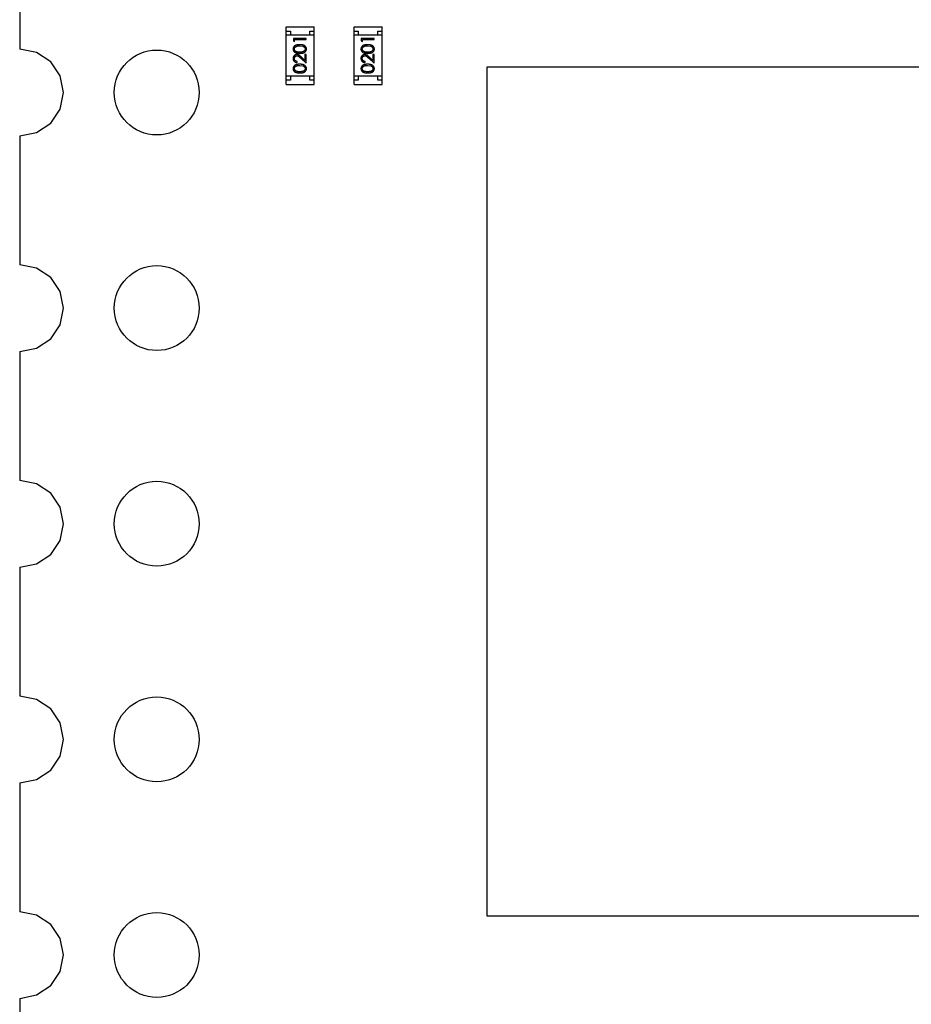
# Model space of a CAD drawing. Header units: inches. Extents: x -50 to 60, y -7 to 68.
# Tile 99 of 108: x 39 to 50, y 26 to 38. Entities that reach past the tile are written whole.
import ezdxf

# ---------------------------------------------------------------- set-up
doc = ezdxf.new("R2010")
doc.units = ezdxf.units.IN
doc.header["$LTSCALE"] = 1.21
doc.header["$MEASUREMENT"] = 0
doc.layers.get('0').update_dxf_attribs({"linetype": 'CONTINUOUS'})

msp = doc.modelspace()

# ---------------------------------------------------------------- linework, layer by layer
at = {"color": 7, "linetype": 'Continuous'}
for p, q in [((39.288, 38.778), (39.288, 37.259)), ((42.426, 36.843), (42.426, 37.523)), ((42.426, 37.523), (42.756, 37.523)), ((42.426, 37.473), (42.476, 37.473)), ((42.476, 37.473), (42.476, 37.423)), ((42.706, 37.423), (42.706, 37.473)), ((42.706, 37.473), (42.756, 37.473)), ((42.756, 36.843), (42.756, 37.523)), ((43.226, 36.843), (43.226, 37.523)), ((43.226, 37.523), (43.556, 37.523)), ((43.226, 37.473), (43.276, 37.473)), ((43.276, 37.473), (43.276, 37.423)), ((43.506, 37.423), (43.506, 37.473)), ((43.506, 37.473), (43.556, 37.473)), ((43.556, 36.843), (43.556, 37.523)), ((42.756, 37.423), (42.426, 37.423)), ((42.511, 37.385), (42.511, 37.358)), ((42.661, 37.385), (42.511, 37.385)), ((42.511, 37.358), (42.526, 37.349)), ((42.526, 37.349), (42.526, 37.372)), ((42.526, 37.372), (42.661, 37.372)), ((42.661, 37.372), (42.661, 37.385)), ((43.556, 37.423), (43.226, 37.423)), ((43.311, 37.385), (43.311, 37.358)), ((43.461, 37.385), (43.311, 37.385)), ((43.311, 37.358), (43.326, 37.349)), ((43.326, 37.349), (43.326, 37.372)), ((43.326, 37.372), (43.461, 37.372)), ((43.461, 37.372), (43.461, 37.385)), ((39.486, 37.22), (39.288, 37.259)), ((42.586, 37.299), (42.624, 37.293)), ((43.386, 37.299), (43.424, 37.293)), ((39.652, 37.109), (39.486, 37.22)), ((42.557, 37.101), (42.557, 37.114)), ((42.599, 37.153), (42.661, 37.095)), ((42.646, 37.127), (42.606, 37.165)), ((42.646, 37.197), (42.646, 37.127)), ((42.661, 37.197), (42.646, 37.197)), ((42.661, 37.095), (42.661, 37.197)), ((43.357, 37.101), (43.357, 37.114)), ((43.399, 37.153), (43.461, 37.095)), ((43.446, 37.127), (43.406, 37.165)), ((43.446, 37.197), (43.446, 37.127)), ((43.461, 37.197), (43.446, 37.197)), ((43.461, 37.095), (43.461, 37.197)), ((39.762, 36.944), (39.652, 37.109)), ((42.586, 37.068), (42.624, 37.062)), ((43.386, 37.068), (43.424, 37.062)), ((44.791, 37.049), (44.791, 27.049)), ((54.791, 37.049), (44.791, 37.049)), ((39.801, 36.749), (39.762, 36.944)), ((42.756, 36.943), (42.426, 36.943)), ((42.476, 36.893), (42.426, 36.893)), ((42.476, 36.943), (42.476, 36.893)), ((42.706, 36.893), (42.706, 36.943)), ((42.756, 36.893), (42.706, 36.893)), ((43.556, 36.943), (43.226, 36.943)), ((43.276, 36.893), (43.226, 36.893)), ((43.276, 36.943), (43.276, 36.893)), ((43.506, 36.893), (43.506, 36.943)), ((43.556, 36.893), (43.506, 36.893)), ((42.426, 36.843), (42.756, 36.843)), ((43.226, 36.843), (43.556, 36.843)), ((39.762, 36.553), (39.801, 36.749)), ((39.652, 36.388), (39.762, 36.553)), ((39.486, 36.278), (39.652, 36.388)), ((39.288, 36.238), (39.486, 36.278)), ((39.288, 36.238), (39.288, 34.719)), ((39.486, 34.68), (39.288, 34.719)), ((39.652, 34.569), (39.486, 34.68)), ((39.762, 34.404), (39.652, 34.569)), ((39.801, 34.209), (39.762, 34.404)), ((39.762, 34.013), (39.801, 34.209)), ((39.652, 33.848), (39.762, 34.013)), ((39.486, 33.738), (39.652, 33.848)), ((39.287, 33.698), (39.486, 33.738)), ((39.287, 33.698), (39.287, 32.179)), ((39.486, 32.14), (39.287, 32.179)), ((39.652, 32.029), (39.486, 32.14)), ((39.762, 31.864), (39.652, 32.029)), ((39.801, 31.669), (39.762, 31.864)), ((39.762, 31.473), (39.801, 31.669)), ((39.652, 31.308), (39.762, 31.473)), ((39.486, 31.198), (39.652, 31.308)), ((39.287, 31.158), (39.486, 31.198)), ((39.287, 31.158), (39.287, 29.639)), ((39.486, 29.6), (39.287, 29.639)), ((39.652, 29.489), (39.486, 29.6)), ((39.762, 29.324), (39.652, 29.489)), ((39.801, 29.129), (39.762, 29.324)), ((39.762, 28.933), (39.801, 29.129)), ((39.652, 28.768), (39.762, 28.933)), ((39.486, 28.658), (39.652, 28.768)), ((39.287, 28.618), (39.486, 28.658)), ((39.287, 28.618), (39.286, 27.099)), ((39.486, 27.06), (39.286, 27.099)), ((39.652, 26.949), (39.486, 27.06)), ((44.791, 27.049), (54.791, 27.049)), ((39.762, 26.784), (39.652, 26.949)), ((39.801, 26.589), (39.762, 26.784)), ((39.762, 26.393), (39.801, 26.589)), ((39.652, 26.228), (39.762, 26.393)), ((39.486, 26.118), (39.652, 26.228)), ((39.286, 26.078), (39.486, 26.118)), ((39.286, 26.078), (39.286, 24.559))]:
    msp.add_line(p, q, dxfattribs=at)
for centre in [(40.901, 36.749), (40.901, 34.209), (40.901, 31.669), (40.901, 29.129), (40.901, 26.589)]:
    msp.add_circle(centre, 0.5, dxfattribs=at)
for points, knots in [([(42.586, 37.312), (42.584, 37.312), (42.579, 37.312), (42.573, 37.312), (42.567, 37.311), (42.561, 37.311), (42.555, 37.31), (42.55, 37.308), (42.545, 37.307), (42.541, 37.305), (42.537, 37.304), (42.533, 37.302), (42.529, 37.3), (42.526, 37.297), (42.523, 37.295), (42.52, 37.292), (42.518, 37.29), (42.516, 37.287), (42.514, 37.284), (42.512, 37.281), (42.51, 37.278), (42.509, 37.274), (42.508, 37.271), (42.508, 37.267), (42.507, 37.264), (42.507, 37.262), (42.507, 37.26)], [0, 0, 0, 0, 0.065278, 0.127205, 0.186168, 0.241675, 0.294115, 0.343609, 0.390387, 0.434463, 0.476646, 0.517002, 0.555936, 0.593716, 0.630057, 0.665601, 0.700745, 0.734917, 0.768681, 0.802087, 0.834849, 0.867433, 0.900138, 0.932806, 0.966212, 1, 1, 1, 1]), ([(42.507, 37.26), (42.507, 37.259), (42.507, 37.257), (42.508, 37.253), (42.508, 37.25), (42.509, 37.247), (42.51, 37.244), (42.512, 37.24), (42.514, 37.237), (42.516, 37.234), (42.518, 37.232), (42.52, 37.229), (42.523, 37.227), (42.526, 37.224), (42.529, 37.222), (42.533, 37.22), (42.536, 37.218), (42.54, 37.217), (42.545, 37.215), (42.549, 37.214), (42.554, 37.213), (42.56, 37.212), (42.566, 37.211), (42.572, 37.211), (42.579, 37.21), (42.584, 37.21), (42.586, 37.21)], [0, 0, 0, 0, 0.033742, 0.066533, 0.099153, 0.13154, 0.164087, 0.196563, 0.229707, 0.263315, 0.297504, 0.331686, 0.366482, 0.4021, 0.438958, 0.476748, 0.515985, 0.556589, 0.599519, 0.645765, 0.695487, 0.748721, 0.805687, 0.866754, 0.931405, 1, 1, 1, 1]), ([(42.523, 37.261), (42.523, 37.263), (42.523, 37.266), (42.524, 37.271), (42.526, 37.275), (42.529, 37.279), (42.531, 37.282), (42.533, 37.284), (42.535, 37.286), (42.538, 37.288), (42.54, 37.289), (42.543, 37.291), (42.546, 37.292), (42.55, 37.294), (42.553, 37.295), (42.557, 37.296), (42.562, 37.297), (42.566, 37.298), (42.571, 37.298), (42.576, 37.298), (42.581, 37.299), (42.584, 37.299), (42.586, 37.299)], [0, 0, 0, 0, 0.059689, 0.119507, 0.181075, 0.246162, 0.279894, 0.314468, 0.350403, 0.387474, 0.426147, 0.466624, 0.508745, 0.553328, 0.600058, 0.649177, 0.700552, 0.754894, 0.811825, 0.871514, 0.934319, 1, 1, 1, 1]), ([(42.586, 37.224), (42.584, 37.224), (42.58, 37.224), (42.574, 37.224), (42.569, 37.224), (42.564, 37.225), (42.56, 37.225), (42.556, 37.226), (42.552, 37.227), (42.548, 37.228), (42.545, 37.23), (42.542, 37.231), (42.54, 37.232), (42.537, 37.234), (42.535, 37.236), (42.533, 37.238), (42.531, 37.24), (42.529, 37.243), (42.526, 37.246), (42.524, 37.251), (42.523, 37.256), (42.523, 37.259), (42.523, 37.261)], [0, 0, 0, 0, 0.073302, 0.142286, 0.206253, 0.266017, 0.321612, 0.372532, 0.419497, 0.462398, 0.502825, 0.541489, 0.579034, 0.615143, 0.650298, 0.684912, 0.718701, 0.752189, 0.817245, 0.879117, 0.939613, 1, 1, 1, 1]), ([(42.665, 37.26), (42.665, 37.262), (42.665, 37.264), (42.664, 37.267), (42.664, 37.271), (42.663, 37.274), (42.662, 37.278), (42.66, 37.281), (42.658, 37.284), (42.656, 37.287), (42.654, 37.29), (42.652, 37.292), (42.649, 37.295), (42.646, 37.297), (42.642, 37.3), (42.639, 37.302), (42.635, 37.304), (42.631, 37.305), (42.627, 37.307), (42.622, 37.308), (42.617, 37.31), (42.611, 37.311), (42.606, 37.311), (42.599, 37.312), (42.593, 37.312), (42.588, 37.312), (42.586, 37.312)], [0, 0, 0, 0, 0.033824, 0.067298, 0.10028, 0.133019, 0.165736, 0.198792, 0.232372, 0.266409, 0.301016, 0.336196, 0.371972, 0.408574, 0.446394, 0.485225, 0.525372, 0.567224, 0.611081, 0.65775, 0.70702, 0.759235, 0.814484, 0.873227, 0.934937, 1, 1, 1, 1]), ([(42.649, 37.261), (42.649, 37.259), (42.649, 37.256), (42.648, 37.251), (42.646, 37.246), (42.643, 37.243), (42.641, 37.24), (42.639, 37.238), (42.637, 37.236), (42.635, 37.234), (42.632, 37.232), (42.63, 37.231), (42.627, 37.23), (42.624, 37.228), (42.62, 37.227), (42.616, 37.226), (42.612, 37.225), (42.608, 37.225), (42.603, 37.224), (42.598, 37.224), (42.592, 37.224), (42.588, 37.224), (42.586, 37.224)], [0, 0, 0, 0, 0.060034, 0.120278, 0.182348, 0.247919, 0.281641, 0.315701, 0.350322, 0.385703, 0.421819, 0.459196, 0.497866, 0.538301, 0.58121, 0.628183, 0.679403, 0.734699, 0.794074, 0.858416, 0.927049, 1, 1, 1, 1]), ([(42.586, 37.21), (42.588, 37.21), (42.593, 37.21), (42.6, 37.211), (42.606, 37.211), (42.612, 37.212), (42.618, 37.213), (42.623, 37.214), (42.628, 37.215), (42.632, 37.217), (42.636, 37.218), (42.64, 37.22), (42.643, 37.222), (42.646, 37.224), (42.649, 37.227), (42.652, 37.229), (42.654, 37.232), (42.657, 37.235), (42.659, 37.238), (42.66, 37.241), (42.662, 37.244), (42.663, 37.247), (42.664, 37.25), (42.664, 37.253), (42.665, 37.257), (42.665, 37.259), (42.665, 37.26)], [0, 0, 0, 0, 0.068113, 0.132564, 0.193427, 0.250218, 0.303569, 0.353576, 0.400235, 0.443586, 0.484619, 0.524292, 0.56238, 0.599049, 0.63494, 0.669782, 0.704009, 0.737842, 0.771098, 0.803896, 0.836415, 0.868639, 0.900715, 0.933378, 0.966213, 1, 1, 1, 1]), ([(42.624, 37.293), (42.625, 37.293), (42.627, 37.292), (42.63, 37.291), (42.632, 37.289), (42.635, 37.287), (42.637, 37.286), (42.639, 37.284), (42.641, 37.282), (42.644, 37.279), (42.646, 37.275), (42.648, 37.271), (42.649, 37.266), (42.649, 37.263), (42.649, 37.261)], [0, 0, 0, 0, 0.075949, 0.148549, 0.218996, 0.286119, 0.351826, 0.416074, 0.478265, 0.540325, 0.660405, 0.774606, 0.887187, 1, 1, 1, 1]), ([(43.386, 37.312), (43.384, 37.312), (43.379, 37.312), (43.373, 37.312), (43.367, 37.311), (43.361, 37.311), (43.355, 37.31), (43.35, 37.308), (43.345, 37.307), (43.341, 37.305), (43.337, 37.304), (43.333, 37.302), (43.329, 37.3), (43.326, 37.297), (43.323, 37.295), (43.32, 37.292), (43.318, 37.29), (43.316, 37.287), (43.314, 37.284), (43.312, 37.281), (43.31, 37.278), (43.309, 37.274), (43.308, 37.271), (43.308, 37.267), (43.307, 37.264), (43.307, 37.262), (43.307, 37.26)], [0, 0, 0, 0, 0.065278, 0.127205, 0.186168, 0.241675, 0.294115, 0.343609, 0.390387, 0.434463, 0.476646, 0.517002, 0.555936, 0.593716, 0.630057, 0.665601, 0.700745, 0.734917, 0.768681, 0.802087, 0.834849, 0.867433, 0.900138, 0.932806, 0.966212, 1, 1, 1, 1]), ([(43.307, 37.26), (43.307, 37.259), (43.307, 37.257), (43.308, 37.253), (43.308, 37.25), (43.309, 37.247), (43.31, 37.244), (43.312, 37.24), (43.314, 37.237), (43.316, 37.234), (43.318, 37.232), (43.32, 37.229), (43.323, 37.227), (43.326, 37.224), (43.329, 37.222), (43.333, 37.22), (43.336, 37.218), (43.34, 37.217), (43.344, 37.215), (43.349, 37.214), (43.354, 37.213), (43.36, 37.212), (43.366, 37.211), (43.372, 37.211), (43.379, 37.21), (43.384, 37.21), (43.386, 37.21)], [0, 0, 0, 0, 0.033742, 0.066533, 0.099153, 0.13154, 0.164087, 0.196563, 0.229707, 0.263315, 0.297504, 0.331686, 0.366482, 0.4021, 0.438958, 0.476748, 0.515985, 0.556589, 0.599519, 0.645765, 0.695487, 0.748721, 0.805687, 0.866754, 0.931405, 1, 1, 1, 1]), ([(43.323, 37.261), (43.323, 37.263), (43.323, 37.266), (43.324, 37.271), (43.326, 37.275), (43.329, 37.279), (43.331, 37.282), (43.333, 37.284), (43.335, 37.286), (43.338, 37.288), (43.34, 37.289), (43.343, 37.291), (43.346, 37.292), (43.35, 37.294), (43.353, 37.295), (43.357, 37.296), (43.362, 37.297), (43.366, 37.298), (43.371, 37.298), (43.376, 37.298), (43.381, 37.299), (43.384, 37.299), (43.386, 37.299)], [0, 0, 0, 0, 0.059689, 0.119507, 0.181075, 0.246162, 0.279894, 0.314468, 0.350403, 0.387474, 0.426147, 0.466624, 0.508745, 0.553328, 0.600058, 0.649177, 0.700552, 0.754894, 0.811825, 0.871514, 0.934319, 1, 1, 1, 1]), ([(43.386, 37.224), (43.384, 37.224), (43.38, 37.224), (43.374, 37.224), (43.369, 37.224), (43.364, 37.225), (43.36, 37.225), (43.356, 37.226), (43.352, 37.227), (43.348, 37.228), (43.345, 37.23), (43.342, 37.231), (43.34, 37.232), (43.337, 37.234), (43.335, 37.236), (43.333, 37.238), (43.331, 37.24), (43.329, 37.243), (43.326, 37.246), (43.324, 37.251), (43.323, 37.256), (43.323, 37.259), (43.323, 37.261)], [0, 0, 0, 0, 0.073302, 0.142286, 0.206253, 0.266017, 0.321612, 0.372532, 0.419497, 0.462398, 0.502825, 0.541489, 0.579034, 0.615143, 0.650298, 0.684912, 0.718701, 0.752189, 0.817245, 0.879117, 0.939613, 1, 1, 1, 1]), ([(43.465, 37.26), (43.465, 37.262), (43.465, 37.264), (43.464, 37.267), (43.464, 37.271), (43.463, 37.274), (43.462, 37.278), (43.46, 37.281), (43.458, 37.284), (43.456, 37.287), (43.454, 37.29), (43.452, 37.292), (43.449, 37.295), (43.446, 37.297), (43.442, 37.3), (43.439, 37.302), (43.435, 37.304), (43.431, 37.305), (43.427, 37.307), (43.422, 37.308), (43.417, 37.31), (43.411, 37.311), (43.406, 37.311), (43.399, 37.312), (43.393, 37.312), (43.388, 37.312), (43.386, 37.312)], [0, 0, 0, 0, 0.033824, 0.067298, 0.10028, 0.133019, 0.165736, 0.198792, 0.232372, 0.266409, 0.301016, 0.336196, 0.371972, 0.408574, 0.446394, 0.485225, 0.525372, 0.567224, 0.611081, 0.65775, 0.70702, 0.759235, 0.814484, 0.873227, 0.934937, 1, 1, 1, 1]), ([(43.449, 37.261), (43.449, 37.259), (43.449, 37.256), (43.448, 37.251), (43.446, 37.246), (43.443, 37.243), (43.441, 37.24), (43.439, 37.238), (43.437, 37.236), (43.435, 37.234), (43.432, 37.232), (43.43, 37.231), (43.427, 37.23), (43.424, 37.228), (43.42, 37.227), (43.416, 37.226), (43.412, 37.225), (43.408, 37.225), (43.403, 37.224), (43.398, 37.224), (43.392, 37.224), (43.388, 37.224), (43.386, 37.224)], [0, 0, 0, 0, 0.060034, 0.120278, 0.182348, 0.247919, 0.281641, 0.315701, 0.350322, 0.385703, 0.421819, 0.459196, 0.497866, 0.538301, 0.58121, 0.628183, 0.679403, 0.734699, 0.794074, 0.858416, 0.927049, 1, 1, 1, 1]), ([(43.386, 37.21), (43.388, 37.21), (43.393, 37.21), (43.4, 37.211), (43.406, 37.211), (43.412, 37.212), (43.418, 37.213), (43.423, 37.214), (43.428, 37.215), (43.432, 37.217), (43.436, 37.218), (43.44, 37.22), (43.443, 37.222), (43.446, 37.224), (43.449, 37.227), (43.452, 37.229), (43.454, 37.232), (43.457, 37.235), (43.459, 37.238), (43.46, 37.241), (43.462, 37.244), (43.463, 37.247), (43.464, 37.25), (43.464, 37.253), (43.465, 37.257), (43.465, 37.259), (43.465, 37.26)], [0, 0, 0, 0, 0.068113, 0.132564, 0.193427, 0.250218, 0.303569, 0.353576, 0.400235, 0.443586, 0.484619, 0.524292, 0.56238, 0.599049, 0.63494, 0.669782, 0.704009, 0.737842, 0.771098, 0.803896, 0.836415, 0.868639, 0.900715, 0.933378, 0.966213, 1, 1, 1, 1]), ([(43.424, 37.293), (43.425, 37.293), (43.427, 37.292), (43.43, 37.291), (43.432, 37.289), (43.435, 37.287), (43.437, 37.286), (43.439, 37.284), (43.441, 37.282), (43.444, 37.279), (43.446, 37.275), (43.448, 37.271), (43.449, 37.266), (43.449, 37.263), (43.449, 37.261)], [0, 0, 0, 0, 0.075949, 0.148549, 0.218996, 0.286119, 0.351826, 0.416074, 0.478265, 0.540325, 0.660405, 0.774606, 0.887187, 1, 1, 1, 1]), ([(42.552, 37.195), (42.55, 37.195), (42.547, 37.195), (42.543, 37.194), (42.539, 37.193), (42.535, 37.192), (42.531, 37.19), (42.527, 37.188), (42.524, 37.185), (42.52, 37.182), (42.517, 37.179), (42.515, 37.176), (42.512, 37.172), (42.51, 37.168), (42.509, 37.164), (42.508, 37.159), (42.507, 37.154), (42.507, 37.151), (42.507, 37.15)], [0, 0, 0, 0, 0.06271, 0.123347, 0.183401, 0.242828, 0.302097, 0.36242, 0.423725, 0.487032, 0.550491, 0.612709, 0.674265, 0.73617, 0.799211, 0.863483, 0.930525, 1, 1, 1, 1]), ([(42.507, 37.15), (42.507, 37.148), (42.507, 37.145), (42.508, 37.14), (42.509, 37.135), (42.511, 37.131), (42.513, 37.127), (42.515, 37.122), (42.518, 37.119), (42.521, 37.115), (42.525, 37.112), (42.529, 37.109), (42.533, 37.107), (42.537, 37.105), (42.542, 37.103), (42.547, 37.102), (42.552, 37.101), (42.555, 37.101), (42.557, 37.101)], [0, 0, 0, 0, 0.06445, 0.126725, 0.187421, 0.247417, 0.306749, 0.366595, 0.427749, 0.490235, 0.553031, 0.614805, 0.676505, 0.738096, 0.801021, 0.864897, 0.931209, 1, 1, 1, 1]), ([(42.523, 37.149), (42.523, 37.15), (42.523, 37.152), (42.523, 37.155), (42.524, 37.159), (42.525, 37.161), (42.526, 37.164), (42.528, 37.167), (42.529, 37.17), (42.532, 37.172), (42.534, 37.174), (42.536, 37.176), (42.539, 37.178), (42.541, 37.179), (42.544, 37.18), (42.547, 37.181), (42.55, 37.181), (42.552, 37.181), (42.553, 37.181)], [0, 0, 0, 0, 0.068027, 0.133505, 0.19695, 0.26027, 0.322741, 0.384982, 0.448465, 0.513424, 0.578224, 0.640011, 0.700094, 0.760067, 0.819012, 0.877878, 0.938035, 1, 1, 1, 1]), ([(42.557, 37.114), (42.556, 37.114), (42.553, 37.114), (42.549, 37.115), (42.546, 37.116), (42.543, 37.117), (42.54, 37.119), (42.537, 37.121), (42.534, 37.123), (42.532, 37.125), (42.53, 37.127), (42.528, 37.13), (42.526, 37.133), (42.525, 37.136), (42.524, 37.139), (42.523, 37.142), (42.523, 37.145), (42.523, 37.148), (42.523, 37.149)], [0, 0, 0, 0, 0.073648, 0.143686, 0.210962, 0.275557, 0.338064, 0.399311, 0.4594, 0.51934, 0.579024, 0.637809, 0.695959, 0.754122, 0.813113, 0.873453, 0.935561, 1, 1, 1, 1]), ([(42.606, 37.165), (42.604, 37.166), (42.601, 37.169), (42.597, 37.173), (42.593, 37.176), (42.589, 37.179), (42.585, 37.182), (42.582, 37.185), (42.579, 37.187), (42.575, 37.189), (42.57, 37.192), (42.564, 37.193), (42.558, 37.195), (42.554, 37.195), (42.552, 37.195)], [0, 0, 0, 0, 0.09953, 0.192079, 0.277712, 0.357454, 0.429648, 0.495771, 0.555538, 0.608657, 0.707578, 0.804328, 0.901298, 1, 1, 1, 1]), ([(42.553, 37.181), (42.555, 37.181), (42.558, 37.181), (42.563, 37.18), (42.567, 37.178), (42.571, 37.177), (42.574, 37.174), (42.577, 37.173), (42.58, 37.17), (42.583, 37.168), (42.587, 37.164), (42.59, 37.161), (42.595, 37.157), (42.597, 37.154), (42.599, 37.153)], [0, 0, 0, 0, 0.088014, 0.174976, 0.2638, 0.355443, 0.406413, 0.465519, 0.533076, 0.609353, 0.693899, 0.787171, 0.889197, 1, 1, 1, 1]), ([(43.352, 37.195), (43.35, 37.195), (43.347, 37.195), (43.343, 37.194), (43.339, 37.193), (43.335, 37.192), (43.331, 37.19), (43.327, 37.188), (43.324, 37.185), (43.32, 37.182), (43.317, 37.179), (43.315, 37.176), (43.312, 37.172), (43.31, 37.168), (43.309, 37.164), (43.308, 37.159), (43.307, 37.154), (43.307, 37.151), (43.307, 37.15)], [0, 0, 0, 0, 0.06271, 0.123347, 0.183401, 0.242828, 0.302097, 0.36242, 0.423725, 0.487032, 0.550491, 0.612709, 0.674265, 0.73617, 0.799211, 0.863483, 0.930525, 1, 1, 1, 1]), ([(43.307, 37.15), (43.307, 37.148), (43.307, 37.145), (43.308, 37.14), (43.309, 37.135), (43.311, 37.131), (43.313, 37.127), (43.315, 37.122), (43.318, 37.119), (43.321, 37.115), (43.325, 37.112), (43.329, 37.109), (43.333, 37.107), (43.337, 37.105), (43.342, 37.103), (43.347, 37.102), (43.352, 37.101), (43.355, 37.101), (43.357, 37.101)], [0, 0, 0, 0, 0.06445, 0.126725, 0.187421, 0.247417, 0.306749, 0.366595, 0.427749, 0.490235, 0.553031, 0.614805, 0.676505, 0.738096, 0.801021, 0.864897, 0.931209, 1, 1, 1, 1]), ([(43.323, 37.149), (43.323, 37.15), (43.323, 37.152), (43.323, 37.155), (43.324, 37.159), (43.325, 37.161), (43.326, 37.164), (43.328, 37.167), (43.329, 37.17), (43.331, 37.172), (43.334, 37.174), (43.336, 37.176), (43.339, 37.178), (43.341, 37.179), (43.344, 37.18), (43.347, 37.181), (43.35, 37.181), (43.352, 37.181), (43.353, 37.181)], [0, 0, 0, 0, 0.068027, 0.133505, 0.19695, 0.26027, 0.322741, 0.384982, 0.448465, 0.513424, 0.578224, 0.640011, 0.700094, 0.760067, 0.819012, 0.877878, 0.938035, 1, 1, 1, 1]), ([(43.357, 37.114), (43.356, 37.114), (43.353, 37.114), (43.349, 37.115), (43.346, 37.116), (43.343, 37.117), (43.339, 37.119), (43.337, 37.121), (43.334, 37.123), (43.332, 37.125), (43.329, 37.127), (43.328, 37.13), (43.326, 37.133), (43.325, 37.136), (43.324, 37.139), (43.323, 37.142), (43.323, 37.145), (43.323, 37.148), (43.323, 37.149)], [0, 0, 0, 0, 0.073648, 0.143686, 0.210962, 0.275557, 0.338064, 0.399311, 0.4594, 0.51934, 0.579024, 0.637809, 0.695959, 0.754122, 0.813113, 0.873453, 0.935561, 1, 1, 1, 1]), ([(43.406, 37.165), (43.404, 37.166), (43.401, 37.169), (43.397, 37.173), (43.393, 37.176), (43.389, 37.179), (43.385, 37.182), (43.382, 37.185), (43.379, 37.187), (43.375, 37.189), (43.37, 37.192), (43.364, 37.193), (43.358, 37.195), (43.354, 37.195), (43.352, 37.195)], [0, 0, 0, 0, 0.09953, 0.192079, 0.277712, 0.357454, 0.429648, 0.495771, 0.555538, 0.608657, 0.707578, 0.804328, 0.901298, 1, 1, 1, 1]), ([(43.353, 37.181), (43.355, 37.181), (43.358, 37.181), (43.363, 37.18), (43.367, 37.178), (43.371, 37.177), (43.374, 37.174), (43.377, 37.173), (43.38, 37.17), (43.383, 37.168), (43.387, 37.164), (43.39, 37.161), (43.395, 37.157), (43.397, 37.154), (43.399, 37.153)], [0, 0, 0, 0, 0.088014, 0.174976, 0.2638, 0.355443, 0.406413, 0.465519, 0.533076, 0.609353, 0.693899, 0.787171, 0.889197, 1, 1, 1, 1]), ([(42.586, 37.081), (42.584, 37.081), (42.579, 37.081), (42.573, 37.081), (42.567, 37.081), (42.561, 37.08), (42.555, 37.079), (42.55, 37.078), (42.545, 37.076), (42.541, 37.075), (42.537, 37.073), (42.533, 37.071), (42.529, 37.069), (42.526, 37.067), (42.523, 37.064), (42.52, 37.062), (42.518, 37.059), (42.516, 37.056), (42.514, 37.053), (42.512, 37.05), (42.51, 37.047), (42.509, 37.043), (42.508, 37.04), (42.508, 37.037), (42.507, 37.033), (42.507, 37.031), (42.507, 37.03)], [0, 0, 0, 0, 0.065278, 0.127205, 0.186168, 0.241675, 0.294115, 0.343609, 0.390387, 0.434463, 0.476646, 0.517002, 0.555936, 0.593716, 0.630057, 0.665601, 0.700745, 0.734917, 0.768681, 0.802087, 0.834849, 0.867433, 0.900138, 0.932806, 0.966212, 1, 1, 1, 1]), ([(42.507, 37.03), (42.507, 37.028), (42.507, 37.026), (42.508, 37.023), (42.508, 37.019), (42.509, 37.016), (42.51, 37.013), (42.512, 37.01), (42.514, 37.007), (42.516, 37.004), (42.518, 37.001), (42.52, 36.998), (42.523, 36.996), (42.526, 36.993), (42.529, 36.991), (42.533, 36.989), (42.536, 36.987), (42.54, 36.986), (42.545, 36.984), (42.549, 36.983), (42.554, 36.982), (42.56, 36.981), (42.566, 36.98), (42.572, 36.98), (42.579, 36.98), (42.584, 36.98), (42.586, 36.979)], [0, 0, 0, 0, 0.033742, 0.066533, 0.099153, 0.13154, 0.164087, 0.196563, 0.229707, 0.263315, 0.297504, 0.331686, 0.366482, 0.4021, 0.438958, 0.476748, 0.515985, 0.556589, 0.599519, 0.645765, 0.695487, 0.748721, 0.805687, 0.866754, 0.931405, 1, 1, 1, 1]), ([(42.523, 37.03), (42.523, 37.032), (42.523, 37.035), (42.524, 37.04), (42.526, 37.045), (42.529, 37.048), (42.531, 37.051), (42.533, 37.053), (42.535, 37.055), (42.538, 37.057), (42.54, 37.059), (42.543, 37.06), (42.546, 37.062), (42.55, 37.063), (42.553, 37.064), (42.557, 37.065), (42.562, 37.066), (42.566, 37.067), (42.571, 37.067), (42.576, 37.068), (42.581, 37.068), (42.584, 37.068), (42.586, 37.068)], [0, 0, 0, 0, 0.059689, 0.119507, 0.181075, 0.246162, 0.279894, 0.314468, 0.350403, 0.387474, 0.426147, 0.466624, 0.508745, 0.553328, 0.600058, 0.649177, 0.700552, 0.754894, 0.811825, 0.871514, 0.934319, 1, 1, 1, 1]), ([(42.586, 36.993), (42.584, 36.993), (42.58, 36.993), (42.574, 36.993), (42.569, 36.994), (42.564, 36.994), (42.56, 36.995), (42.556, 36.996), (42.552, 36.996), (42.548, 36.998), (42.545, 36.999), (42.542, 37), (42.54, 37.002), (42.537, 37.003), (42.535, 37.005), (42.533, 37.007), (42.531, 37.009), (42.529, 37.012), (42.526, 37.016), (42.524, 37.02), (42.523, 37.025), (42.523, 37.028), (42.523, 37.03)], [0, 0, 0, 0, 0.073302, 0.142286, 0.206253, 0.266017, 0.321612, 0.372532, 0.419497, 0.462398, 0.502825, 0.541489, 0.579034, 0.615143, 0.650298, 0.684912, 0.718701, 0.752189, 0.817245, 0.879117, 0.939613, 1, 1, 1, 1]), ([(42.665, 37.03), (42.665, 37.031), (42.665, 37.033), (42.664, 37.037), (42.664, 37.04), (42.663, 37.044), (42.662, 37.047), (42.66, 37.05), (42.658, 37.053), (42.656, 37.056), (42.654, 37.059), (42.652, 37.062), (42.649, 37.064), (42.646, 37.067), (42.642, 37.069), (42.639, 37.071), (42.635, 37.073), (42.631, 37.075), (42.627, 37.076), (42.622, 37.078), (42.617, 37.079), (42.611, 37.08), (42.606, 37.08), (42.599, 37.081), (42.593, 37.081), (42.588, 37.081), (42.586, 37.081)], [0, 0, 0, 0, 0.033824, 0.067298, 0.10028, 0.133019, 0.165736, 0.198792, 0.232372, 0.266409, 0.301016, 0.336196, 0.371972, 0.408574, 0.446394, 0.485225, 0.525372, 0.567224, 0.611081, 0.65775, 0.70702, 0.759235, 0.814484, 0.873227, 0.934937, 1, 1, 1, 1]), ([(42.586, 36.979), (42.588, 36.98), (42.593, 36.98), (42.6, 36.98), (42.606, 36.98), (42.612, 36.981), (42.618, 36.982), (42.623, 36.983), (42.628, 36.984), (42.632, 36.986), (42.636, 36.988), (42.64, 36.989), (42.643, 36.991), (42.646, 36.994), (42.649, 36.996), (42.652, 36.998), (42.654, 37.001), (42.657, 37.004), (42.659, 37.007), (42.66, 37.01), (42.662, 37.013), (42.663, 37.016), (42.664, 37.019), (42.664, 37.023), (42.665, 37.026), (42.665, 37.028), (42.665, 37.03)], [0, 0, 0, 0, 0.068113, 0.132564, 0.193427, 0.250218, 0.303569, 0.353576, 0.400235, 0.443586, 0.484619, 0.524292, 0.56238, 0.599049, 0.63494, 0.669782, 0.704009, 0.737842, 0.771098, 0.803896, 0.836415, 0.868639, 0.900715, 0.933378, 0.966213, 1, 1, 1, 1]), ([(42.649, 37.03), (42.649, 37.028), (42.649, 37.025), (42.648, 37.02), (42.646, 37.016), (42.643, 37.012), (42.641, 37.009), (42.639, 37.007), (42.637, 37.005), (42.635, 37.003), (42.632, 37.002), (42.63, 37), (42.627, 36.999), (42.624, 36.997), (42.62, 36.996), (42.616, 36.995), (42.612, 36.995), (42.608, 36.994), (42.603, 36.994), (42.598, 36.993), (42.592, 36.993), (42.588, 36.993), (42.586, 36.993)], [0, 0, 0, 0, 0.060034, 0.120278, 0.182348, 0.247919, 0.281641, 0.315701, 0.350322, 0.385703, 0.421819, 0.459196, 0.497866, 0.538301, 0.58121, 0.628183, 0.679403, 0.734699, 0.794074, 0.858416, 0.927049, 1, 1, 1, 1]), ([(42.624, 37.062), (42.625, 37.062), (42.627, 37.061), (42.63, 37.06), (42.632, 37.058), (42.635, 37.057), (42.637, 37.055), (42.639, 37.053), (42.641, 37.051), (42.644, 37.048), (42.646, 37.045), (42.648, 37.04), (42.649, 37.035), (42.649, 37.032), (42.649, 37.03)], [0, 0, 0, 0, 0.075949, 0.148549, 0.218996, 0.286119, 0.351826, 0.416074, 0.478265, 0.540325, 0.660405, 0.774606, 0.887187, 1, 1, 1, 1]), ([(43.386, 37.081), (43.384, 37.081), (43.379, 37.081), (43.373, 37.081), (43.367, 37.081), (43.361, 37.08), (43.355, 37.079), (43.35, 37.078), (43.345, 37.076), (43.341, 37.075), (43.337, 37.073), (43.333, 37.071), (43.329, 37.069), (43.326, 37.067), (43.323, 37.064), (43.32, 37.062), (43.318, 37.059), (43.316, 37.056), (43.314, 37.053), (43.312, 37.05), (43.31, 37.047), (43.309, 37.043), (43.308, 37.04), (43.308, 37.037), (43.307, 37.033), (43.307, 37.031), (43.307, 37.03)], [0, 0, 0, 0, 0.065278, 0.127205, 0.186168, 0.241675, 0.294115, 0.343609, 0.390387, 0.434463, 0.476646, 0.517002, 0.555936, 0.593716, 0.630057, 0.665601, 0.700745, 0.734917, 0.768681, 0.802087, 0.834849, 0.867433, 0.900138, 0.932806, 0.966212, 1, 1, 1, 1]), ([(43.307, 37.03), (43.307, 37.028), (43.307, 37.026), (43.308, 37.023), (43.308, 37.019), (43.309, 37.016), (43.31, 37.013), (43.312, 37.01), (43.314, 37.007), (43.316, 37.004), (43.318, 37.001), (43.32, 36.998), (43.323, 36.996), (43.326, 36.993), (43.329, 36.991), (43.333, 36.989), (43.336, 36.987), (43.34, 36.986), (43.344, 36.984), (43.349, 36.983), (43.354, 36.982), (43.36, 36.981), (43.366, 36.98), (43.372, 36.98), (43.379, 36.98), (43.384, 36.98), (43.386, 36.979)], [0, 0, 0, 0, 0.033742, 0.066533, 0.099153, 0.13154, 0.164087, 0.196563, 0.229707, 0.263315, 0.297504, 0.331686, 0.366482, 0.4021, 0.438958, 0.476748, 0.515985, 0.556589, 0.599519, 0.645765, 0.695487, 0.748721, 0.805687, 0.866754, 0.931405, 1, 1, 1, 1]), ([(43.323, 37.03), (43.323, 37.032), (43.323, 37.035), (43.324, 37.04), (43.326, 37.045), (43.329, 37.048), (43.331, 37.051), (43.333, 37.053), (43.335, 37.055), (43.338, 37.057), (43.34, 37.059), (43.343, 37.06), (43.346, 37.062), (43.35, 37.063), (43.353, 37.064), (43.357, 37.065), (43.362, 37.066), (43.366, 37.067), (43.371, 37.067), (43.376, 37.068), (43.381, 37.068), (43.384, 37.068), (43.386, 37.068)], [0, 0, 0, 0, 0.059689, 0.119507, 0.181075, 0.246162, 0.279894, 0.314468, 0.350403, 0.387474, 0.426147, 0.466624, 0.508745, 0.553328, 0.600058, 0.649177, 0.700552, 0.754894, 0.811825, 0.871514, 0.934319, 1, 1, 1, 1]), ([(43.386, 36.993), (43.384, 36.993), (43.38, 36.993), (43.374, 36.993), (43.369, 36.994), (43.364, 36.994), (43.36, 36.995), (43.356, 36.996), (43.352, 36.996), (43.348, 36.998), (43.345, 36.999), (43.342, 37), (43.34, 37.002), (43.337, 37.003), (43.335, 37.005), (43.333, 37.007), (43.331, 37.009), (43.329, 37.012), (43.326, 37.016), (43.324, 37.02), (43.323, 37.025), (43.323, 37.028), (43.323, 37.03)], [0, 0, 0, 0, 0.073302, 0.142286, 0.206253, 0.266017, 0.321612, 0.372532, 0.419497, 0.462398, 0.502825, 0.541489, 0.579034, 0.615143, 0.650298, 0.684912, 0.718701, 0.752189, 0.817245, 0.879117, 0.939613, 1, 1, 1, 1]), ([(43.465, 37.03), (43.465, 37.031), (43.465, 37.033), (43.464, 37.037), (43.464, 37.04), (43.463, 37.044), (43.462, 37.047), (43.46, 37.05), (43.458, 37.053), (43.456, 37.056), (43.454, 37.059), (43.452, 37.062), (43.449, 37.064), (43.446, 37.067), (43.442, 37.069), (43.439, 37.071), (43.435, 37.073), (43.431, 37.075), (43.427, 37.076), (43.422, 37.078), (43.417, 37.079), (43.411, 37.08), (43.406, 37.08), (43.399, 37.081), (43.393, 37.081), (43.388, 37.081), (43.386, 37.081)], [0, 0, 0, 0, 0.033824, 0.067298, 0.10028, 0.133019, 0.165736, 0.198792, 0.232372, 0.266409, 0.301016, 0.336196, 0.371972, 0.408574, 0.446394, 0.485225, 0.525372, 0.567224, 0.611081, 0.65775, 0.70702, 0.759235, 0.814484, 0.873227, 0.934937, 1, 1, 1, 1]), ([(43.386, 36.979), (43.388, 36.98), (43.393, 36.98), (43.4, 36.98), (43.406, 36.98), (43.412, 36.981), (43.418, 36.982), (43.423, 36.983), (43.428, 36.984), (43.432, 36.986), (43.436, 36.988), (43.44, 36.989), (43.443, 36.991), (43.446, 36.994), (43.449, 36.996), (43.452, 36.998), (43.454, 37.001), (43.457, 37.004), (43.459, 37.007), (43.46, 37.01), (43.462, 37.013), (43.463, 37.016), (43.464, 37.019), (43.464, 37.023), (43.465, 37.026), (43.465, 37.028), (43.465, 37.03)], [0, 0, 0, 0, 0.068113, 0.132564, 0.193427, 0.250218, 0.303569, 0.353576, 0.400235, 0.443586, 0.484619, 0.524292, 0.56238, 0.599049, 0.63494, 0.669782, 0.704009, 0.737842, 0.771098, 0.803896, 0.836415, 0.868639, 0.900715, 0.933378, 0.966213, 1, 1, 1, 1]), ([(43.449, 37.03), (43.449, 37.028), (43.449, 37.025), (43.448, 37.02), (43.446, 37.016), (43.443, 37.012), (43.441, 37.009), (43.439, 37.007), (43.437, 37.005), (43.435, 37.003), (43.432, 37.002), (43.43, 37), (43.427, 36.999), (43.424, 36.997), (43.42, 36.996), (43.416, 36.995), (43.412, 36.995), (43.408, 36.994), (43.403, 36.994), (43.398, 36.993), (43.392, 36.993), (43.388, 36.993), (43.386, 36.993)], [0, 0, 0, 0, 0.060034, 0.120278, 0.182348, 0.247919, 0.281641, 0.315701, 0.350322, 0.385703, 0.421819, 0.459196, 0.497866, 0.538301, 0.58121, 0.628183, 0.679403, 0.734699, 0.794074, 0.858416, 0.927049, 1, 1, 1, 1]), ([(43.424, 37.062), (43.425, 37.062), (43.427, 37.061), (43.43, 37.06), (43.432, 37.058), (43.435, 37.057), (43.437, 37.055), (43.439, 37.053), (43.441, 37.051), (43.444, 37.048), (43.446, 37.045), (43.448, 37.04), (43.449, 37.035), (43.449, 37.032), (43.449, 37.03)], [0, 0, 0, 0, 0.075949, 0.148549, 0.218996, 0.286119, 0.351826, 0.416074, 0.478265, 0.540325, 0.660405, 0.774606, 0.887187, 1, 1, 1, 1])]:
    msp.add_open_spline(points, degree=3, knots=knots, dxfattribs=at)

doc.saveas('drawing.dxf')
